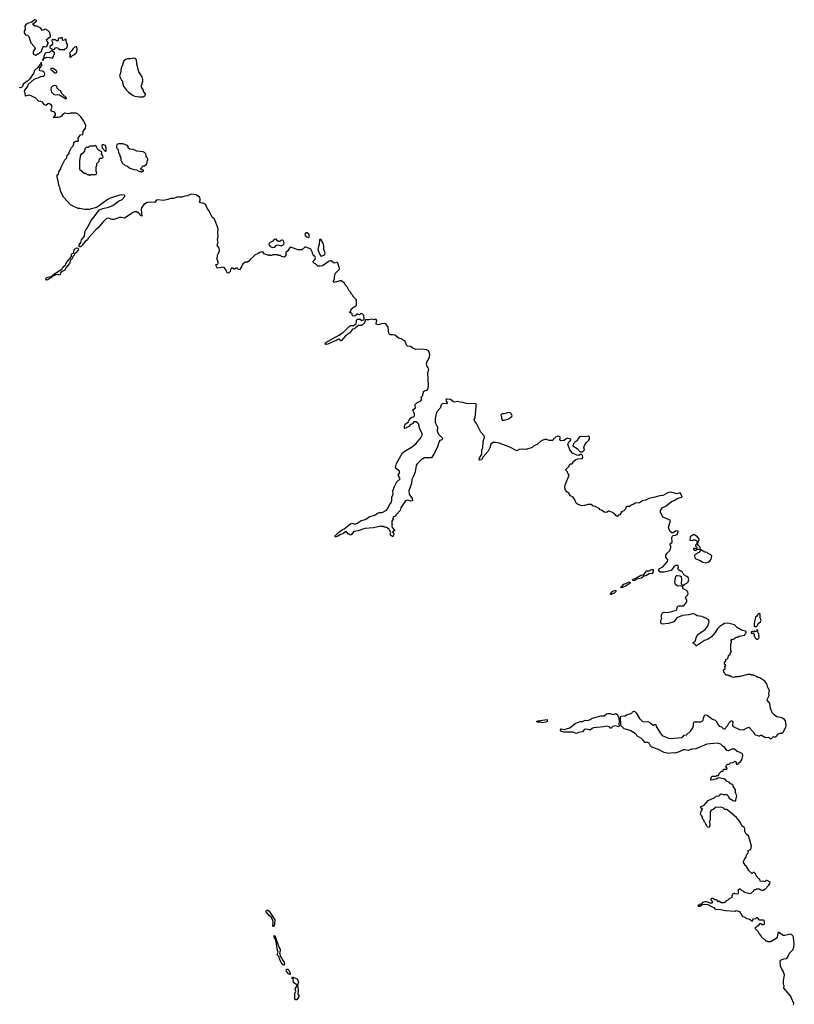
# Model space of a CAD drawing. Extents: x 2710666 to 2828562, y 857017 to 964538.
# Tile 138 of 138: x 2787902 to 2800152, y 900571 to 916150. Entities that reach past the tile are written whole.
import ezdxf

# ---------------------------------------------------------------- set-up
doc = ezdxf.new("R2010")
doc.units = 0

msp = doc.modelspace()

# ---------------------------------------------------------------- linework, layer by layer
at = {"layer": '0CON05XD'}
for points in [[(2788165, 915590), (2788182, 915608), (2788195, 915612), (2788246, 915654), (2788274, 915726), (2788295, 915728), (2788315, 915718), (2788335, 915730), (2788340, 915755), (2788358, 915785), (2788332, 915815), (2788328, 915835), (2788388, 915882), (2788390, 915905), (2788383, 915913), (2788380, 915945), (2788345, 915980), (2788317, 915997), (2788305, 916000), (2788265, 915980), (2788237, 916017), (2788175, 916048), (2788145, 916047), (2788121, 916061), (2788110, 916075), (2788121, 916089), (2788155, 916120), (2788170, 916125), (2788170, 916135), (2788160, 916145), (2788135, 916150), (2788095, 916112), (2788025, 916090), (2787994, 916065), (2787981, 916045), (2787990, 915995), (2787973, 915967), (2787972, 915942), (2787992, 915912), (2788027, 915907), (2788046, 915886), (2788080, 915785), (2788132, 915725), (2788146, 915695), (2788123, 915665), (2788114, 915636), (2788113, 915613), (2788122, 915602), (2788138, 915598), (2788145, 915590), (2788165, 915590)], [(2788605, 915670), (2788622, 915688), (2788638, 915692), (2788650, 915705), (2788660, 915735), (2788660, 915765), (2788640, 915785), (2788638, 915838), (2788625, 915840), (2788618, 915832), (2788585, 915820), (2788580, 915825), (2788580, 915865), (2788565, 915870), (2788555, 915860), (2788522, 915858), (2788510, 915845), (2788508, 915822), (2788495, 915810), (2788465, 915830), (2788435, 915830), (2788425, 915840), (2788412, 915828), (2788410, 915815), (2788422, 915792), (2788422, 915758), (2788380, 915725), (2788378, 915708), (2788385, 915700), (2788435, 915678), (2788445, 915680), (2788466, 915704), (2788485, 915710), (2788509, 915699), (2788525, 915680), (2788595, 915680), (2788605, 915670)], [(2788265, 915510), (2788275, 915512), (2788290, 915540), (2788334, 915556), (2788375, 915552), (2788415, 915540), (2788438, 915565), (2788442, 915595), (2788450, 915605), (2788450, 915625), (2788418, 915658), (2788405, 915660), (2788375, 915630), (2788325, 915628), (2788305, 915618), (2788282, 915565), (2788282, 915548), (2788263, 915515), (2788265, 915510)], [(2788705, 915550), (2788742, 915588), (2788775, 915600), (2788782, 915615), (2788808, 915635), (2788813, 915685), (2788805, 915720), (2788788, 915722), (2788770, 915715), (2788748, 915695), (2788729, 915661), (2788702, 915635), (2788692, 915615), (2788700, 915605), (2788700, 915585), (2788690, 915565), (2788705, 915550)], [(2789930, 913260), (2789905, 913251), (2789866, 913224), (2789826, 913174), (2789821, 913145), (2789835, 913040), (2789815, 913050), (2789802, 913072), (2789776, 913096), (2789755, 913108), (2789725, 913111), (2789695, 913101), (2789558, 913012), (2789505, 913022), (2789475, 913020), (2789394, 912986), (2789365, 912987), (2789305, 913008), (2789275, 913003), (2789215, 912949), (2789144, 912856), (2789105, 912827), (2788987, 912695), (2788972, 912665), (2788935, 912642), (2788890, 912580), (2788865, 912558), (2788855, 912556), (2788845, 912563), (2788844, 912586), (2788868, 912625), (2788881, 912669), (2788912, 912705), (2788925, 912730), (2788937, 912805), (2788946, 912824), (2788980, 912865), (2789027, 912965), (2789087, 913035), (2789132, 913105), (2789165, 913142), (2789216, 913164), (2789305, 913182), (2789375, 913209), (2789465, 913277), (2789522, 913305), (2789565, 913350), (2789565, 913370), (2789555, 913378), (2789483, 913373), (2789335, 913328), (2789285, 913300), (2789165, 913208), (2789115, 913178), (2788995, 913147), (2788925, 913147), (2788855, 913163), (2788825, 913162), (2788735, 913203), (2788705, 913223), (2788602, 913335), (2788547, 913437), (2788540, 913485), (2788522, 913525), (2788518, 913575), (2788492, 913662), (2788492, 913685), (2788505, 913700), (2788518, 913702), (2788522, 913745), (2788552, 913788), (2788554, 913806), (2788616, 913934), (2788646, 913964), (2788654, 914006), (2788678, 914025), (2788688, 914062), (2788723, 914127), (2788748, 914152), (2788760, 914185), (2788760, 914205), (2788785, 914230), (2788825, 914230), (2788830, 914235), (2788828, 914275), (2788852, 914315), (2788865, 914328), (2788898, 914335), (2788906, 914354), (2788908, 914385), (2788942, 914435), (2788946, 914475), (2788915, 914545), (2788871, 914611), (2788825, 914656), (2788795, 914671), (2788705, 914672), (2788675, 914662), (2788615, 914670), (2788585, 914650), (2788562, 914625), (2788535, 914610), (2788505, 914600), (2788433, 914603), (2788448, 914612), (2788466, 914644), (2788468, 914665), (2788445, 914690), (2788415, 914697), (2788399, 914709), (2788393, 914725), (2788414, 914765), (2788405, 914797), (2788365, 914823), (2788349, 914821), (2788317, 914793), (2788295, 914802), (2788287, 914807), (2788262, 914845), (2788236, 914856), (2788200, 914860), (2788156, 914906), (2788085, 914943), (2788045, 914958), (2787995, 914940), (2787988, 914985), (2787977, 915007), (2787981, 915035), (2788023, 915087), (2788039, 915131), (2788131, 915209), (2788155, 915221), (2788195, 915228), (2788235, 915252), (2788275, 915258), (2788295, 915270), (2788298, 915295), (2788283, 915323), (2788265, 915337), (2788225, 915342), (2788217, 915355), (2788222, 915388), (2788253, 915425), (2788245, 915480), (2788187, 915395), (2788134, 915346), (2788120, 915300), (2788055, 915209), (2788029, 915181), (2787955, 915130), (2787946, 915095), (2787936, 915084), (2787915, 915074), (2787896, 915076)], [(2789795, 914928), (2789855, 914932), (2789888, 914952), (2789890, 914975), (2789860, 915015), (2789860, 915035), (2789830, 915085), (2789830, 915115), (2789840, 915125), (2789840, 915155), (2789850, 915165), (2789850, 915205), (2789838, 915245), (2789788, 915325), (2789774, 915364), (2789766, 915416), (2789752, 915445), (2789748, 915515), (2789735, 915532), (2789715, 915542), (2789655, 915532), (2789605, 915532), (2789578, 915522), (2789554, 915506), (2789538, 915485), (2789532, 915445), (2789508, 915385), (2789498, 915305), (2789482, 915265), (2789490, 915235), (2789512, 915192), (2789530, 915175), (2789528, 915155), (2789545, 915100), (2789592, 915035), (2789624, 915004), (2789695, 914952), (2789721, 914941), (2789795, 914928)], [(2788475, 915310), (2788488, 915322), (2788490, 915335), (2788468, 915358), (2788452, 915362), (2788425, 915380), (2788392, 915378), (2788390, 915365), (2788405, 915350), (2788418, 915348), (2788455, 915310), (2788475, 915310)], [(2788635, 914900), (2788640, 914915), (2788576, 914976), (2788545, 915022), (2788524, 915034), (2788494, 915064), (2788489, 915095), (2788480, 915105), (2788455, 915111), (2788420, 915100), (2788400, 915075), (2788393, 915047), (2788407, 915005), (2788435, 914973), (2788465, 914959), (2788505, 914964), (2788529, 914959), (2788635, 914900)], [(2789835, 913740), (2789842, 913748), (2789858, 913752), (2789860, 913765), (2789845, 913780), (2789835, 913770), (2789822, 913772), (2789820, 913795), (2789828, 913802), (2789832, 913818), (2789852, 913838), (2789875, 913840), (2789908, 913862), (2789912, 913878), (2789920, 913885), (2789920, 913915), (2789930, 913925), (2789930, 913945), (2789922, 913952), (2789918, 913968), (2789890, 913995), (2789900, 914005), (2789898, 914028), (2789878, 914048), (2789862, 914052), (2789855, 914060), (2789755, 914070), (2789697, 914097), (2789643, 914103), (2789620, 914125), (2789620, 914145), (2789608, 914158), (2789535, 914186), (2789467, 914187), (2789438, 914175), (2789431, 914155), (2789434, 914124), (2789460, 914095), (2789462, 914045), (2789480, 914025), (2789483, 913993), (2789500, 913965), (2789503, 913933), (2789520, 913885), (2789572, 913842), (2789605, 913830), (2789645, 913800), (2789705, 913780), (2789747, 913777), (2789795, 913750), (2789815, 913750), (2789822, 913742), (2789835, 913740)], [(2789015, 913690), (2789025, 913700), (2789105, 913700), (2789118, 913712), (2789120, 913735), (2789110, 913745), (2789110, 913825), (2789120, 913835), (2789120, 913875), (2789157, 913913), (2789162, 913948), (2789175, 913960), (2789205, 913960), (2789220, 913975), (2789217, 913997), (2789198, 914025), (2789200, 914055), (2789190, 914065), (2789163, 914073), (2789140, 914095), (2789105, 914160), (2789075, 914148), (2789005, 914150), (2788985, 914130), (2788955, 914130), (2788933, 914107), (2788925, 914070), (2788896, 914034), (2788870, 914015), (2788860, 913985), (2788850, 913915), (2788850, 913785), (2788922, 913722), (2788945, 913720), (2788975, 913700), (2788995, 913700), (2789002, 913692), (2789015, 913690)], [(2789265, 914070), (2789270, 914075), (2789272, 914125), (2789257, 914157), (2789235, 914170), (2789205, 914168), (2789200, 914155), (2789204, 914124), (2789255, 914070), (2789265, 914070)], [(2797007, 908445), (2796972, 908455), (2796938, 908478), (2796885, 908481), (2796835, 908464), (2796785, 908458), (2796723, 908483), (2796705, 908500), (2796680, 908555), (2796653, 908593), (2796615, 908618), (2796589, 908659), (2796555, 908678), (2796532, 908705), (2796523, 908745), (2796528, 908792), (2796590, 908945), (2796570, 908975), (2796568, 908998), (2796540, 909025), (2796540, 909035), (2796582, 909075), (2796610, 909125), (2796640, 909125), (2796668, 909165), (2796698, 909192), (2796725, 909201), (2796795, 909208), (2796808, 909225), (2796802, 909255), (2796785, 909270), (2796765, 909270), (2796745, 909252), (2796715, 909260), (2796644, 909294), (2796603, 909343), (2796572, 909435), (2796592, 909475), (2796620, 909495), (2796620, 909515), (2796565, 909528), (2796545, 909520), (2796515, 909492), (2796458, 909488), (2796442, 909505), (2796452, 909535), (2796450, 909545), (2796436, 909556), (2796415, 909559), (2796378, 909545), (2796340, 909505), (2796335, 909490), (2796274, 909494), (2796235, 909510), (2796205, 909509), (2796175, 909499), (2796145, 909481), (2796085, 909431), (2796035, 909406), (2796005, 909383), (2795905, 909350), (2795855, 909354), (2795801, 909349), (2795765, 909330), (2795645, 909391), (2795485, 909449), (2795425, 909459), (2795385, 909458), (2795355, 909432), (2795338, 909375), (2795313, 909325), (2795234, 909236), (2795205, 909188), (2795175, 909178), (2795168, 909185), (2795175, 909210), (2795209, 909275), (2795212, 909338), (2795226, 909375), (2795232, 909478), (2795251, 909545), (2795246, 909565), (2795196, 909626), (2795125, 909762), (2795097, 909805), (2795092, 909825), (2795105, 909850), (2795123, 910025), (2795123, 910063), (2795114, 910074), (2794965, 910078), (2794908, 910095), (2794866, 910096), (2794825, 910107), (2794785, 910097), (2794764, 910104), (2794715, 910138), (2794665, 910147), (2794646, 910144), (2794642, 910135), (2794649, 910115), (2794668, 910085), (2794655, 910074), (2794605, 910076), (2794578, 910065), (2794569, 910055), (2794551, 910005), (2794501, 909945), (2794487, 909915), (2794472, 909835), (2794472, 909775), (2794507, 909705), (2794504, 909635), (2794530, 909585), (2794586, 909535), (2794590, 909515), (2794579, 909501), (2794549, 909491), (2794535, 909476), (2794504, 909376), (2794455, 909287), (2794415, 909218), (2794305, 909215), (2794253, 909187), (2794187, 909125), (2794173, 909095), (2794156, 908995), (2794129, 908925), (2794102, 908875), (2794099, 908811), (2794056, 908695), (2794061, 908645), (2794108, 908575), (2794112, 908538), (2794087, 908533), (2794035, 908547), (2794003, 908537), (2793931, 908425), (2793918, 908382), (2793855, 908318), (2793849, 908301), (2793835, 908290), (2793808, 908285), (2793803, 908265), (2793808, 908245), (2793790, 908215), (2793790, 908165), (2793800, 908155), (2793790, 908145), (2793790, 908135), (2793793, 908113), (2793830, 908075), (2793830, 908065), (2793812, 908058), (2793800, 908045), (2793818, 908015), (2793816, 907994), (2793805, 907970), (2793785, 907978), (2793766, 907996), (2793762, 908015), (2793770, 908035), (2793753, 908073), (2793746, 908086), (2793715, 908112), (2793695, 908120), (2793665, 908120), (2793655, 908130), (2793625, 908130), (2793615, 908138), (2793495, 908112), (2793358, 908102), (2793255, 908062), (2793185, 908050), (2793145, 908000), (2793125, 908000), (2793118, 908008), (2793102, 908012), (2793070, 908045), (2793055, 908047), (2793015, 908017), (2792975, 908004), (2792935, 907980), (2792905, 907968), (2792895, 907968), (2792890, 907975), (2792893, 907985), (2792951, 908039), (2793008, 908081), (2793036, 908095), (2793139, 908181), (2793155, 908183), (2793185, 908171), (2793215, 908174), (2793242, 908185), (2793300, 908225), (2793365, 908244), (2793442, 908288), (2793518, 908312), (2793560, 908340), (2793589, 908351), (2793635, 908352), (2793705, 908387), (2793730, 908425), (2793750, 908475), (2793784, 908515), (2793786, 908546), (2793789, 908595), (2793809, 908645), (2793803, 908695), (2793827, 908763), (2793864, 908836), (2793918, 908885), (2793890, 908945), (2793906, 908975), (2793906, 909005), (2793862, 909042), (2793847, 909065), (2793862, 909128), (2793955, 909297), (2793982, 909318), (2794096, 909385), (2794165, 909440), (2794245, 909536), (2794265, 909575), (2794266, 909596), (2794228, 909675), (2794208, 909755), (2794195, 909770), (2794165, 909787), (2794133, 909785), (2794112, 909758), (2794085, 909744), (2794057, 909715), (2793995, 909682), (2793990, 909685), (2793988, 909715), (2793993, 909737), (2794004, 909755), (2794047, 909783), (2794059, 909815), (2794090, 909850), (2794105, 909861), (2794132, 909868), (2794145, 909882), (2794148, 909915), (2794122, 909975), (2794162, 910008), (2794156, 910035), (2794159, 910061), (2794184, 910086), (2794245, 910118), (2794260, 910145), (2794250, 910175), (2794278, 910205), (2794280, 910235), (2794290, 910245), (2794290, 910265), (2794305, 910280), (2794335, 910288), (2794357, 910305), (2794365, 910355), (2794358, 910562), (2794370, 910615), (2794366, 910635), (2794344, 910665), (2794337, 910707), (2794341, 910729), (2794380, 910795), (2794388, 910845), (2794377, 910895), (2794364, 910914), (2794335, 910925), (2794265, 910936), (2794165, 910934), (2794122, 910952), (2794085, 910978), (2794035, 910984), (2794024, 910994), (2793998, 911058), (2793935, 911101), (2793905, 911107), (2793885, 911114), (2793857, 911145), (2793835, 911158), (2793804, 911166), (2793760, 911165), (2793738, 911185), (2793731, 911285), (2793695, 911340), (2793665, 911344), (2793625, 911339), (2793575, 911320), (2793545, 911328), (2793537, 911345), (2793548, 911388), (2793542, 911405), (2793525, 911412), (2793505, 911403), (2793474, 911414), (2793425, 911402), (2793371, 911399), (2793356, 911355), (2793325, 911321), (2793308, 911312), (2793261, 911309), (2793218, 911282), (2793199, 911261), (2793165, 911252), (2793120, 911190), (2793052, 911148), (2792985, 911070), (2792975, 911070), (2792965, 911090), (2792935, 911090), (2792902, 911068), (2792875, 911061), (2792775, 911015), (2792745, 911009), (2792732, 911015), (2792755, 911049), (2792891, 911129), (2792955, 911159), (2792995, 911190), (2793010, 911195), (2793112, 911298), (2793125, 911300), (2793135, 911310), (2793185, 911312), (2793199, 911321), (2793222, 911345), (2793230, 911365), (2793230, 911395), (2793245, 911410), (2793285, 911410), (2793313, 911393), (2793350, 911405), (2793352, 911432), (2793342, 911472), (2793312, 911502), (2793292, 911498), (2793275, 911482), (2793245, 911490), (2793235, 911500), (2793228, 911482), (2793208, 911462), (2793175, 911460), (2793160, 911475), (2793160, 911495), (2793148, 911508), (2793122, 911512), (2793120, 911525), (2793140, 911535), (2793145, 911570), (2793175, 911598), (2793219, 911621), (2793230, 911635), (2793230, 911715), (2793170, 911775), (2793170, 911785), (2793148, 911808), (2793140, 911835), (2793115, 911860), (2793082, 911925), (2793050, 911955), (2793035, 911990), (2793025, 911990), (2792985, 912017), (2792965, 912017), (2792875, 911993), (2792860, 912005), (2792882, 912045), (2792881, 912075), (2792890, 912135), (2792958, 912205), (2792957, 912235), (2792935, 912298), (2792915, 912306), (2792875, 912297), (2792830, 912335), (2792815, 912337), (2792795, 912330), (2792692, 912258), (2792655, 912250), (2792615, 912250), (2792578, 912288), (2792565, 912290), (2792542, 912315), (2792543, 912327), (2792568, 912355), (2792579, 912385), (2792576, 912396), (2792542, 912422), (2792528, 912478), (2792505, 912518), (2792415, 912554), (2792365, 912511), (2792305, 912511), (2792215, 912538), (2792185, 912552), (2792175, 912548), (2792140, 912495), (2792110, 912465), (2792110, 912415), (2792085, 912392), (2792043, 912403), (2792025, 912420), (2791995, 912420), (2791985, 912428), (2791905, 912427), (2791885, 912418), (2791865, 912420), (2791855, 912430), (2791835, 912418), (2791815, 912430), (2791775, 912440), (2791752, 912472), (2791717, 912473), (2791695, 912467), (2791671, 912449), (2791625, 912430), (2791595, 912396), (2791545, 912357), (2791525, 912327), (2791505, 912316), (2791475, 912311), (2791432, 912285), (2791412, 912238), (2791376, 912194), (2791357, 912197), (2791345, 912220), (2791325, 912220), (2791305, 912202), (2791295, 912202), (2791275, 912220), (2791255, 912219), (2791242, 912208), (2791231, 912165), (2791205, 912142), (2791184, 912144), (2791166, 912186), (2791135, 912228), (2791115, 912232), (2791035, 912219), (2791023, 912225), (2791007, 912257), (2791000, 912265), (2791010, 912275), (2791025, 912278), (2791042, 912295), (2791042, 912315), (2791018, 912375), (2791032, 912398), (2791030, 912425), (2791052, 912465), (2791060, 912495), (2791054, 912534), (2791026, 912585), (2791030, 912605), (2791042, 912625), (2791028, 912665), (2791041, 912725), (2791036, 912775), (2791040, 912835), (2791032, 912875), (2790982, 912992), (2790948, 913028), (2790892, 913132), (2790866, 913166), (2790845, 913218), (2790815, 913243), (2790745, 913260), (2790756, 913295), (2790756, 913315), (2790745, 913342), (2790732, 913355), (2790695, 913377), (2790615, 913392), (2790555, 913363), (2790512, 913358), (2790465, 913343), (2790385, 913340), (2790335, 913322), (2790285, 913320), (2790246, 913304), (2790175, 913288), (2790085, 913302), (2790067, 913293), (2790035, 913258), (2789975, 913264), (2789930, 913260)], [(2792475, 912704), (2792486, 912725), (2792474, 912755), (2792448, 912778), (2792425, 912778), (2792412, 912758), (2792419, 912735), (2792445, 912712), (2792475, 912704)], [(2791905, 912548), (2791935, 912552), (2791960, 912575), (2791984, 912586), (2792035, 912574), (2792078, 912595), (2792082, 912625), (2792068, 912655), (2792055, 912662), (2792038, 912662), (2792017, 912643), (2791995, 912640), (2791974, 912654), (2791956, 912676), (2791945, 912680), (2791925, 912672), (2791905, 912648), (2791864, 912626), (2791842, 912605), (2791852, 912575), (2791865, 912562), (2791905, 912548)], [(2792675, 912410), (2792685, 912413), (2792725, 912432), (2792732, 912455), (2792711, 912515), (2792714, 912565), (2792703, 912615), (2792669, 912669), (2792655, 912678), (2792643, 912665), (2792640, 912595), (2792625, 912560), (2792617, 912515), (2792637, 912455), (2792657, 912417), (2792675, 912410)], [(2788325, 912028), (2788314, 912034), (2788328, 912072), (2788410, 912090), (2788444, 912126), (2788566, 912204), (2788585, 912235), (2788627, 912273), (2788642, 912308), (2788719, 912405), (2788720, 912435), (2788725, 912444), (2788754, 912455), (2788756, 912485), (2788771, 912519), (2788805, 912542), (2788824, 912534), (2788831, 912525), (2788828, 912505), (2788790, 912460), (2788766, 912444), (2788761, 912425), (2788744, 912405), (2788737, 912375), (2788708, 912345), (2788690, 912290), (2788631, 912225), (2788618, 912185), (2788585, 912171), (2788555, 912149), (2788535, 912108), (2788506, 912116), (2788475, 912111), (2788422, 912088), (2788399, 912065), (2788375, 912056), (2788345, 912032), (2788325, 912028)], [(2795545, 909810), (2795565, 909812), (2795621, 909829), (2795685, 909872), (2795689, 909889), (2795672, 909925), (2795644, 909934), (2795615, 909932), (2795565, 909914), (2795535, 909912), (2795510, 909895), (2795520, 909865), (2795520, 909835), (2795545, 909810)], [(2796795, 909310), (2796816, 909324), (2796833, 909345), (2796826, 909375), (2796833, 909415), (2796862, 909455), (2796903, 909495), (2796913, 909515), (2796916, 909546), (2796905, 909558), (2796865, 909557), (2796835, 909549), (2796784, 909556), (2796755, 909552), (2796734, 909526), (2796718, 909485), (2796685, 909470), (2796670, 909455), (2796650, 909415), (2796650, 909405), (2796716, 909366), (2796765, 909310), (2796795, 909310)], [(2798907, 903683), (2798867, 903653), (2798840, 903645), (2798820, 903615), (2798820, 903485), (2798810, 903465), (2798818, 903405), (2798805, 903370), (2798785, 903372), (2798769, 903389), (2798750, 903435), (2798730, 903455), (2798720, 903485), (2798700, 903505), (2798700, 903535), (2798690, 903545), (2798690, 903555), (2798670, 903575), (2798680, 903625), (2798700, 903655), (2798695, 903670), (2798685, 903670), (2798672, 903682), (2798670, 903695), (2798726, 903724), (2798790, 903795), (2798897, 903843), (2798918, 903862), (2798965, 903870), (2798970, 903885), (2798995, 903900), (2799017, 903897), (2799025, 903890), (2799085, 903890), (2799105, 903870), (2799122, 903835), (2799184, 903794), (2799215, 903787), (2799229, 903795), (2799233, 903835), (2799244, 903866), (2799241, 903885), (2799223, 903915), (2799225, 903970), (2799195, 904000), (2799188, 904015), (2799187, 904037), (2799175, 904050), (2799145, 904058), (2799128, 904078), (2799084, 904104), (2799060, 904135), (2799045, 904140), (2799028, 904138), (2798965, 904152), (2798945, 904150), (2798917, 904133), (2798875, 904130), (2798867, 904123), (2798845, 904120), (2798830, 904135), (2798842, 904168), (2798855, 904180), (2798915, 904180), (2798925, 904190), (2798955, 904190), (2798972, 904228), (2799002, 904258), (2799028, 904262), (2799035, 904290), (2799075, 904290), (2799086, 904284), (2799092, 904305), (2799072, 904335), (2799080, 904355), (2799095, 904370), (2799125, 904370), (2799145, 904390), (2799182, 904398), (2799215, 904417), (2799232, 904402), (2799235, 904370), (2799255, 904370), (2799265, 904380), (2799275, 904380), (2799280, 904395), (2799296, 904404), (2799323, 904437), (2799336, 904506), (2799333, 904533), (2799298, 904555), (2799250, 904570), (2799205, 904606), (2799165, 904606), (2799105, 904582), (2799088, 904588), (2799055, 904633), (2799025, 904651), (2798988, 904685), (2798955, 904700), (2798935, 904703), (2798768, 904685), (2798595, 904612), (2798532, 904608), (2798475, 904587), (2798425, 904597), (2798395, 904596), (2798334, 904566), (2798265, 904544), (2798219, 904551), (2798175, 904541), (2798093, 904553), (2798007, 904605), (2797900, 904640), (2797882, 904652), (2797855, 904703), (2797835, 904713), (2797794, 904714), (2797755, 904754), (2797735, 904776), (2797678, 904808), (2797635, 904858), (2797555, 904904), (2797460, 904930), (2797411, 904985), (2797406, 905115), (2797415, 905132), (2797475, 905138), (2797498, 905152), (2797585, 905180), (2797595, 905200), (2797627, 905207), (2797653, 905183), (2797705, 905092), (2797745, 905053), (2797775, 905043), (2797835, 905048), (2797885, 905018), (2797925, 904980), (2797943, 904997), (2797965, 905000), (2797970, 904965), (2798030, 904865), (2798061, 904825), (2798165, 904781), (2798195, 904776), (2798370, 904795), (2798387, 904803), (2798413, 904827), (2798447, 904833), (2798510, 904895), (2798547, 904945), (2798558, 904985), (2798560, 905025), (2798575, 905040), (2798675, 905042), (2798695, 905050), (2798712, 905068), (2798714, 905096), (2798725, 905130), (2798745, 905150), (2798775, 905148), (2798860, 905085), (2798900, 905065), (2798928, 905038), (2798932, 905012), (2798955, 904990), (2798965, 904970), (2799000, 904960), (2799027, 904935), (2799045, 904929), (2799058, 904932), (2799068, 904952), (2799094, 904976), (2799115, 905018), (2799155, 905058), (2799165, 905058), (2799182, 905045), (2799176, 904985), (2799185, 904967), (2799285, 904919), (2799347, 904913), (2799395, 904942), (2799435, 904958), (2799515, 904870), (2799523, 904843), (2799533, 904833), (2799562, 904832), (2799585, 904818), (2799605, 904820), (2799615, 904830), (2799635, 904830), (2799695, 904793), (2799745, 904798), (2799778, 904778), (2799792, 904778), (2799823, 904807), (2799845, 904800), (2799865, 904808), (2799905, 904852), (2799925, 904862), (2799955, 904860), (2799975, 904878), (2800012, 904945), (2800022, 904985), (2800011, 905055), (2799995, 905078), (2799955, 905104), (2799875, 905118), (2799832, 905152), (2799805, 905185), (2799774, 905256), (2799765, 905328), (2799755, 905346), (2799721, 905381), (2799728, 905405), (2799756, 905455), (2799751, 905495), (2799758, 905538), (2799732, 905585), (2799724, 905625), (2799704, 905665), (2799686, 905686), (2799605, 905738), (2799575, 905742), (2799555, 905758), (2799507, 905777), (2799475, 905780), (2799465, 905790), (2799415, 905790), (2799295, 905760), (2799275, 905760), (2799265, 905750), (2799215, 905750), (2799195, 905742), (2799153, 905753), (2799135, 905770), (2799115, 905770), (2799105, 905780), (2799075, 905780), (2799052, 905802), (2799050, 905815), (2799040, 905825), (2799040, 905845), (2799030, 905855), (2799042, 905868), (2799060, 905875), (2799060, 905895), (2799050, 905905), (2799070, 905935), (2799050, 905955), (2799050, 905975), (2799070, 906005), (2799072, 906028), (2799088, 906032), (2799108, 906052), (2799112, 906088), (2799122, 906098), (2799138, 906102), (2799140, 906125), (2799158, 906155), (2799150, 906165), (2799150, 906285), (2799160, 906295), (2799160, 906315), (2799150, 906325), (2799152, 906338), (2799165, 906350), (2799175, 906340), (2799182, 906348), (2799195, 906350), (2799215, 906370), (2799225, 906370), (2799235, 906380), (2799255, 906380), (2799283, 906397), (2799365, 906410), (2799378, 906422), (2799380, 906445), (2799390, 906455), (2799390, 906465), (2799380, 906475), (2799315, 906491), (2799255, 906529), (2799209, 906575), (2799100, 906600), (2799049, 906595), (2798978, 906552), (2798935, 906507), (2798903, 906455), (2798847, 906393), (2798789, 906351), (2798730, 906325), (2798605, 906241), (2798594, 906244), (2798583, 906263), (2798554, 906284), (2798553, 906297), (2798584, 906316), (2798608, 906385), (2798628, 906422), (2798745, 906502), (2798781, 906549), (2798804, 906615), (2798794, 906655), (2798762, 906675), (2798689, 906705), (2798615, 906719), (2798573, 906743), (2798545, 906748), (2798485, 906735), (2798385, 906724), (2798295, 906685), (2798265, 906645), (2798245, 906624), (2798162, 906598), (2798065, 906586), (2798048, 906598), (2798041, 906615), (2798040, 906645), (2798057, 906675), (2798046, 906715), (2798051, 906735), (2798069, 906765), (2798095, 906776), (2798145, 906770), (2798215, 906784), (2798285, 906809), (2798294, 906816), (2798304, 906866), (2798325, 906874), (2798406, 906874), (2798455, 906940), (2798454, 906965), (2798430, 907005), (2798432, 907015), (2798461, 907045), (2798472, 907065), (2798468, 907095), (2798445, 907121), (2798397, 907147), (2798385, 907180), (2798345, 907190), (2798305, 907188), (2798276, 907216), (2798262, 907255), (2798280, 907345), (2798294, 907356), (2798304, 907356), (2798345, 907351), (2798361, 907341), (2798366, 907294), (2798363, 907225), (2798383, 907203), (2798395, 907200), (2798425, 907224), (2798455, 907234), (2798472, 907255), (2798482, 907285), (2798475, 907322), (2798455, 907341), (2798407, 907367), (2798385, 907407), (2798323, 907445), (2798313, 907465), (2798322, 907495), (2798314, 907514), (2798280, 907515), (2798248, 907495), (2798207, 907433), (2798095, 907408), (2798035, 907410), (2798010, 907425), (2798011, 907455), (2798021, 907469), (2798074, 907495), (2798146, 907575), (2798150, 907605), (2798120, 907645), (2798120, 907675), (2798140, 907710), (2798190, 907755), (2798193, 907787), (2798200, 907795), (2798200, 907825), (2798190, 907835), (2798190, 907855), (2798220, 907885), (2798217, 907955), (2798222, 907975), (2798235, 907988), (2798275, 907993), (2798302, 908005), (2798318, 908045), (2798317, 908057), (2798295, 908060), (2798275, 908056), (2798235, 908032), (2798215, 908032), (2798185, 908058), (2798163, 908115), (2798192, 908225), (2798165, 908242), (2798075, 908278), (2798035, 908357), (2798034, 908385), (2798065, 908425), (2798125, 908456), (2798213, 908527), (2798255, 908545), (2798308, 908582), (2798366, 908594), (2798380, 908605), (2798345, 908662), (2798295, 908650), (2798205, 908674), (2798165, 908671), (2798075, 908620), (2798025, 908617), (2797925, 908588), (2797852, 908575), (2797800, 908550), (2797751, 908539), (2797705, 908503), (2797635, 908499), (2797615, 908483), (2797575, 908470), (2797545, 908448), (2797510, 908445), (2797493, 908435), (2797478, 908402), (2797459, 908381), (2797424, 908366), (2797395, 908318), (2797365, 908310), (2797355, 908292), (2797345, 908290), (2797329, 908309), (2797275, 908350), (2797225, 908372), (2797215, 908372), (2797185, 908353), (2797145, 908360), (2797105, 908390), (2797080, 908395), (2797065, 908418), (2797007, 908445)], [(2798595, 907752), (2798615, 907770), (2798665, 907770), (2798670, 907775), (2798662, 907805), (2798635, 907830), (2798628, 907848), (2798630, 907895), (2798647, 907913), (2798648, 907935), (2798620, 907965), (2798565, 908002), (2798535, 907989), (2798508, 907965), (2798502, 907915), (2798535, 907910), (2798558, 907922), (2798585, 907922), (2798618, 907898), (2798620, 907885), (2798613, 907877), (2798610, 907855), (2798590, 907835), (2798590, 907825), (2798610, 907805), (2798608, 907782), (2798595, 907780), (2798585, 907790), (2798560, 907785), (2798560, 907775), (2798580, 907755), (2798595, 907752)], [(2798755, 907554), (2798792, 907568), (2798823, 907595), (2798836, 907615), (2798850, 907665), (2798834, 907684), (2798792, 907702), (2798775, 907718), (2798740, 907725), (2798675, 907760), (2798645, 907720), (2798584, 907686), (2798573, 907665), (2798579, 907635), (2798595, 907617), (2798664, 907594), (2798705, 907566), (2798755, 907554)], [(2797625, 907273), (2797598, 907275), (2797592, 907285), (2797596, 907295), (2797648, 907312), (2797725, 907363), (2797765, 907368), (2797821, 907429), (2797855, 907429), (2797895, 907453), (2797919, 907449), (2797922, 907415), (2797905, 907388), (2797855, 907382), (2797805, 907353), (2797774, 907346), (2797735, 907316), (2797655, 907300), (2797625, 907273)], [(2797435, 907164), (2797402, 907165), (2797426, 907184), (2797455, 907221), (2797489, 907231), (2797535, 907256), (2797557, 907247), (2797555, 907234), (2797495, 907193), (2797435, 907164)], [(2797255, 907054), (2797244, 907055), (2797246, 907065), (2797275, 907102), (2797315, 907124), (2797329, 907119), (2797330, 907105), (2797303, 907075), (2797255, 907054)], [(2799555, 906550), (2799570, 906565), (2799580, 906595), (2799620, 906625), (2799628, 906645), (2799612, 906685), (2799612, 906745), (2799605, 906752), (2799585, 906748), (2799575, 906738), (2799559, 906711), (2799540, 906695), (2799532, 906675), (2799518, 906595), (2799520, 906555), (2799525, 906550), (2799555, 906550)], [(2799575, 906350), (2799590, 906365), (2799597, 906385), (2799590, 906435), (2799580, 906445), (2799578, 906488), (2799565, 906500), (2799555, 906470), (2799535, 906470), (2799525, 906480), (2799505, 906460), (2799495, 906470), (2799482, 906468), (2799470, 906455), (2799472, 906442), (2799508, 906438), (2799520, 906425), (2799520, 906395), (2799530, 906385), (2799532, 906372), (2799555, 906350), (2799575, 906350)], [(2796705, 904858), (2796655, 904878), (2796506, 904876), (2796462, 904895), (2796454, 904904), (2796454, 904915), (2796465, 904928), (2796515, 904921), (2796605, 904943), (2796685, 905012), (2796765, 905046), (2796805, 905048), (2796845, 905069), (2796885, 905062), (2796924, 905076), (2796955, 905096), (2797100, 905135), (2797145, 905133), (2797180, 905165), (2797205, 905173), (2797243, 905173), (2797285, 905156), (2797315, 905169), (2797338, 905168), (2797350, 905160), (2797379, 905099), (2797383, 905047), (2797376, 905005), (2797383, 904975), (2797375, 904962), (2797315, 904978), (2797284, 904966), (2797255, 904942), (2797245, 904942), (2797231, 904961), (2797185, 904971), (2797135, 904959), (2796975, 904943), (2796954, 904936), (2796925, 904908), (2796893, 904917), (2796845, 904922), (2796827, 904913), (2796805, 904882), (2796735, 904872), (2796725, 904862), (2796705, 904858)], [(2796175, 905027), (2796135, 905036), (2796090, 905035), (2796077, 905045), (2796095, 905058), (2796245, 905078), (2796245, 905048), (2796225, 905034), (2796175, 905027)], [(2800142, 900565), (2800147, 900583), (2800094, 900704), (2799987, 900825), (2799990, 900865), (2799983, 900885), (2799980, 900945), (2799996, 901036), (2799976, 901095), (2799953, 901125), (2799932, 901175), (2799927, 901253), (2799935, 901268), (2799985, 901292), (2800022, 901298), (2800045, 901310), (2800079, 901381), (2800127, 901435), (2800147, 901475), (2800152, 901525), (2800138, 901635), (2800130, 901655), (2800107, 901677), (2800085, 901680), (2800005, 901660), (2799975, 901662), (2799905, 901710), (2799890, 901695), (2799888, 901665), (2799880, 901635), (2799865, 901610), (2799823, 901587), (2799805, 901570), (2799785, 901570), (2799775, 901560), (2799735, 901560), (2799725, 901570), (2799705, 901570), (2799635, 901640), (2799630, 901655), (2799600, 901685), (2799580, 901725), (2799540, 901765), (2799540, 901785), (2799565, 901810), (2799589, 901821), (2799612, 901848), (2799625, 901850), (2799645, 901832), (2799665, 901833), (2799680, 901845), (2799682, 901885), (2799665, 901902), (2799603, 901903), (2799568, 901938), (2799555, 901940), (2799537, 901923), (2799495, 901920), (2799485, 901880), (2799455, 901910), (2799435, 901920), (2799403, 901923), (2799385, 901940), (2799335, 901960), (2799318, 901998), (2799300, 902015), (2799300, 902025), (2799277, 902037), (2799235, 902048), (2799215, 902042), (2799065, 902050), (2798985, 902066), (2798905, 902070), (2798888, 902095), (2798872, 902105), (2798782, 902152), (2798695, 902143), (2798664, 902116), (2798638, 902118), (2798631, 902125), (2798634, 902136), (2798665, 902163), (2798685, 902158), (2798713, 902187), (2798745, 902199), (2798765, 902200), (2798815, 902179), (2798856, 902174), (2798862, 902192), (2798840, 902225), (2798845, 902250), (2798865, 902250), (2798895, 902230), (2798915, 902230), (2798945, 902200), (2798955, 902200), (2798965, 902210), (2798995, 902180), (2799045, 902180), (2799052, 902188), (2799068, 902192), (2799075, 902210), (2799108, 902222), (2799132, 902248), (2799168, 902262), (2799170, 902295), (2799192, 902328), (2799205, 902330), (2799215, 902320), (2799268, 902322), (2799272, 902385), (2799285, 902400), (2799295, 902400), (2799325, 902370), (2799338, 902368), (2799355, 902350), (2799365, 902350), (2799375, 902340), (2799465, 902322), (2799510, 902365), (2799510, 902375), (2799525, 902390), (2799545, 902390), (2799555, 902400), (2799595, 902398), (2799625, 902380), (2799657, 902373), (2799675, 902390), (2799685, 902390), (2799752, 902455), (2799768, 902485), (2799770, 902505), (2799725, 902530), (2799705, 902530), (2799685, 902510), (2799665, 902518), (2799635, 902512), (2799615, 902522), (2799605, 902550), (2799590, 902555), (2799552, 902602), (2799545, 902630), (2799515, 902660), (2799502, 902658), (2799488, 902642), (2799482, 902642), (2799435, 902690), (2799395, 902750), (2799370, 902775), (2799370, 902785), (2799350, 902815), (2799350, 902835), (2799360, 902845), (2799363, 902867), (2799387, 902893), (2799400, 902945), (2799422, 902968), (2799423, 903007), (2799465, 903020), (2799476, 903075), (2799435, 903220), (2799428, 903235), (2799392, 903265), (2799371, 903305), (2799372, 903345), (2799358, 903368), (2799322, 903395), (2799290, 903465), (2799240, 903525), (2799105, 903640), (2799082, 903652), (2799053, 903653), (2799025, 903680), (2798985, 903692), (2798907, 903683)], [(2791915, 901797), (2791905, 901810), (2791912, 901865), (2791903, 901903), (2791880, 901950), (2791845, 901975), (2791801, 902035), (2791798, 902045), (2791805, 902059), (2791825, 902059), (2791847, 902045), (2791938, 901905), (2791930, 901835), (2791915, 901797)], [(2792075, 901188), (2792055, 901208), (2792018, 901275), (2792002, 901325), (2791974, 901355), (2791992, 901395), (2791980, 901425), (2791952, 901592), (2791926, 901635), (2791925, 901660), (2791935, 901656), (2791940, 901645), (2791993, 901493), (2792023, 901445), (2792023, 901417), (2792009, 901385), (2792027, 901325), (2792084, 901235), (2792089, 901215), (2792085, 901190), (2792075, 901188)], [(2792175, 901042), (2792155, 901055), (2792123, 901093), (2792115, 901115), (2792121, 901129), (2792145, 901125), (2792160, 901110), (2792182, 901065), (2792181, 901049), (2792175, 901042)], [(2792265, 900642), (2792255, 900657), (2792251, 900739), (2792270, 900780), (2792260, 900810), (2792262, 900825), (2792290, 900865), (2792290, 900875), (2792233, 900915), (2792227, 900935), (2792231, 900965), (2792206, 900985), (2792215, 901006), (2792284, 900974), (2792302, 900952), (2792313, 900925), (2792298, 900875), (2792306, 900795), (2792303, 900727), (2792314, 900714), (2792316, 900695), (2792285, 900643), (2792265, 900642)]]:
    msp.add_lwpolyline(points, dxfattribs=at)

doc.saveas('drawing.dxf')
